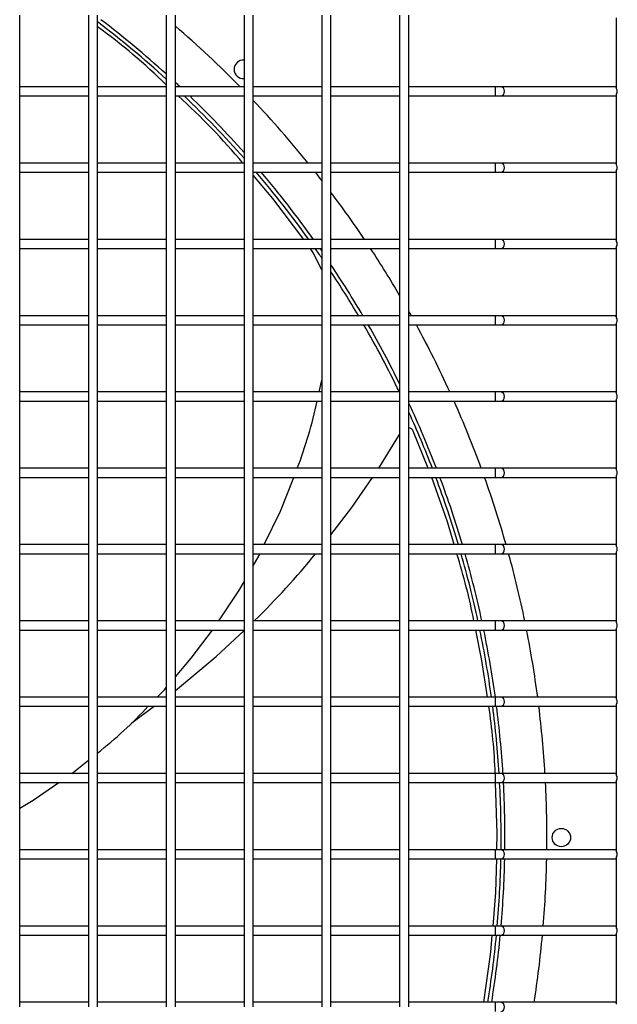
# Model space of a CAD drawing. Extents: x -90708 to 277869, y -117 to 207445.
# Tile 98 of 233: x -84553 to -84357, y 131803 to 132126. Entities that reach past the tile are written whole.
import ezdxf

# ---------------------------------------------------------------- set-up
doc = ezdxf.new("R2010")
doc.units = 0
doc.header["$MEASUREMENT"] = 0
doc.layers.add('ARQ - EQUIPO CONDENSADORA', color=40, linetype='CONTINUOUS')

msp = doc.modelspace()

# ---------------------------------------------------------------- linework, layer by layer
at = {"layer": 'ARQ - EQUIPO CONDENSADORA', "linetype": 'Continuous'}
for p, q in [((-84552.822, 132102.158), (-84552.822, 132127.158)), ((-84530.322, 132127.159), (-84530.322, 132102.159)), ((-84527.322, 132102.158), (-84527.322, 132127.158)), ((-84504.822, 132127.159), (-84504.822, 132102.159)), ((-84501.822, 132102.158), (-84501.822, 132127.158)), ((-84479.322, 132127.159), (-84479.322, 132102.159)), ((-84476.322, 132102.158), (-84476.322, 132127.158)), ((-84453.822, 132127.159), (-84453.822, 132102.159)), ((-84450.822, 132102.158), (-84450.822, 132127.158)), ((-84428.322, 132127.159), (-84428.322, 132102.159)), ((-84425.322, 132102.158), (-84425.322, 132127.158)), ((-84357.322, 132103.008), (-84357.322, 132126.309)), ((-84530.322, 132103.659), (-84552.822, 132103.659)), ((-84504.822, 132103.659), (-84527.322, 132103.659)), ((-84479.322, 132103.659), (-84501.822, 132103.659)), ((-84453.822, 132103.659), (-84476.322, 132103.659)), ((-84428.322, 132103.659), (-84450.822, 132103.659)), ((-84396.898, 132103.659), (-84425.322, 132103.659)), ((-84395.221, 132103.659), (-84396.898, 132103.659)), ((-84396.898, 132100.659), (-84396.898, 132103.659)), ((-84357.822, 132103.659), (-84395.221, 132103.659)), ((-84357.322, 132103.659), (-84357.822, 132103.659)), ((-84552.822, 132077.158), (-84552.822, 132102.158)), ((-84552.822, 132100.659), (-84530.322, 132100.659)), ((-84530.322, 132102.159), (-84530.322, 132077.159)), ((-84527.322, 132077.158), (-84527.322, 132102.158)), ((-84527.322, 132100.659), (-84504.822, 132100.659)), ((-84504.822, 132102.159), (-84504.822, 132077.159)), ((-84501.822, 132077.158), (-84501.822, 132102.158)), ((-84501.822, 132100.659), (-84479.322, 132100.659)), ((-84479.322, 132102.159), (-84479.322, 132077.159)), ((-84476.322, 132077.158), (-84476.322, 132102.158)), ((-84476.322, 132100.659), (-84453.822, 132100.659)), ((-84453.822, 132102.159), (-84453.822, 132077.159)), ((-84450.822, 132077.158), (-84450.822, 132102.158)), ((-84450.822, 132100.659), (-84428.322, 132100.659)), ((-84428.322, 132102.159), (-84428.322, 132077.159)), ((-84425.322, 132077.158), (-84425.322, 132102.158)), ((-84425.322, 132100.659), (-84396.898, 132100.659)), ((-84396.898, 132100.659), (-84395.221, 132100.659)), ((-84395.221, 132100.659), (-84357.822, 132100.659)), ((-84357.822, 132100.659), (-84357.322, 132100.659)), ((-84357.322, 132078.008), (-84357.322, 132101.309)), ((-84530.322, 132078.659), (-84552.822, 132078.659)), ((-84552.822, 132052.158), (-84552.822, 132077.158)), ((-84530.322, 132077.159), (-84530.322, 132052.159)), ((-84504.822, 132078.659), (-84527.322, 132078.659)), ((-84527.322, 132052.158), (-84527.322, 132077.158)), ((-84504.822, 132077.159), (-84504.822, 132052.159)), ((-84479.322, 132078.659), (-84501.822, 132078.659)), ((-84501.822, 132052.158), (-84501.822, 132077.158)), ((-84479.322, 132077.159), (-84479.322, 132052.159)), ((-84453.822, 132078.659), (-84476.322, 132078.659)), ((-84476.322, 132052.158), (-84476.322, 132077.158)), ((-84453.822, 132077.159), (-84453.822, 132052.159)), ((-84428.322, 132078.659), (-84450.822, 132078.659)), ((-84450.822, 132052.158), (-84450.822, 132077.158)), ((-84428.322, 132077.159), (-84428.322, 132052.159)), ((-84396.898, 132078.659), (-84425.322, 132078.659)), ((-84425.322, 132052.158), (-84425.322, 132077.158)), ((-84395.221, 132078.659), (-84396.898, 132078.659)), ((-84396.898, 132075.659), (-84396.898, 132078.659)), ((-84357.822, 132078.659), (-84395.221, 132078.659)), ((-84357.322, 132078.659), (-84357.822, 132078.659)), ((-84552.822, 132075.659), (-84530.322, 132075.659)), ((-84527.322, 132075.659), (-84504.822, 132075.659)), ((-84501.822, 132075.659), (-84479.322, 132075.659)), ((-84476.322, 132075.659), (-84453.822, 132075.659)), ((-84450.822, 132075.659), (-84428.322, 132075.659)), ((-84425.322, 132075.659), (-84396.898, 132075.659)), ((-84396.898, 132075.659), (-84395.221, 132075.659)), ((-84395.221, 132075.659), (-84357.822, 132075.659)), ((-84357.822, 132075.659), (-84357.322, 132075.659)), ((-84357.322, 132053.008), (-84357.322, 132076.309)), ((-84530.322, 132053.659), (-84552.822, 132053.659)), ((-84552.822, 132027.158), (-84552.822, 132052.158)), ((-84530.322, 132052.159), (-84530.322, 132027.159)), ((-84504.822, 132053.659), (-84527.322, 132053.659)), ((-84527.322, 132027.158), (-84527.322, 132052.158)), ((-84504.822, 132052.159), (-84504.822, 132027.159)), ((-84479.322, 132053.659), (-84501.822, 132053.659)), ((-84501.822, 132027.158), (-84501.822, 132052.158)), ((-84479.322, 132052.159), (-84479.322, 132027.159)), ((-84453.822, 132053.659), (-84476.322, 132053.659)), ((-84476.322, 132027.158), (-84476.322, 132052.158)), ((-84453.822, 132052.159), (-84453.822, 132027.159)), ((-84428.322, 132053.659), (-84450.822, 132053.659)), ((-84450.822, 132027.158), (-84450.822, 132052.158)), ((-84428.322, 132052.159), (-84428.322, 132027.159)), ((-84396.898, 132053.659), (-84425.322, 132053.659)), ((-84425.322, 132027.158), (-84425.322, 132052.158)), ((-84395.221, 132053.659), (-84396.898, 132053.659)), ((-84396.898, 132050.659), (-84396.898, 132053.659)), ((-84357.822, 132053.659), (-84395.221, 132053.659)), ((-84357.322, 132053.659), (-84357.822, 132053.659)), ((-84357.322, 132028.008), (-84357.322, 132051.309)), ((-84552.822, 132050.659), (-84530.322, 132050.659)), ((-84527.322, 132050.659), (-84504.822, 132050.659)), ((-84501.822, 132050.659), (-84479.322, 132050.659)), ((-84476.322, 132050.659), (-84453.822, 132050.659)), ((-84450.822, 132050.659), (-84428.322, 132050.659)), ((-84425.322, 132050.659), (-84396.898, 132050.659)), ((-84396.898, 132050.659), (-84395.221, 132050.659)), ((-84395.221, 132050.659), (-84357.822, 132050.659)), ((-84357.822, 132050.659), (-84357.322, 132050.659)), ((-84530.322, 132028.659), (-84552.822, 132028.659)), ((-84504.822, 132028.659), (-84527.322, 132028.659)), ((-84479.322, 132028.659), (-84501.822, 132028.659)), ((-84453.822, 132028.659), (-84476.322, 132028.659)), ((-84450.857, 132028.659), (-84450.822, 132029.471)), ((-84428.322, 132028.659), (-84450.822, 132028.659)), ((-84396.898, 132028.659), (-84425.322, 132028.659)), ((-84395.221, 132028.659), (-84396.898, 132028.659)), ((-84396.898, 132025.659), (-84396.898, 132028.659)), ((-84357.822, 132028.659), (-84395.221, 132028.659)), ((-84357.322, 132028.659), (-84357.822, 132028.659)), ((-84552.822, 132002.158), (-84552.822, 132027.158)), ((-84552.822, 132025.659), (-84530.322, 132025.659)), ((-84530.322, 132027.159), (-84530.322, 132002.159)), ((-84527.322, 132002.158), (-84527.322, 132027.158)), ((-84527.322, 132025.659), (-84504.822, 132025.659)), ((-84504.822, 132027.159), (-84504.822, 132002.159)), ((-84501.822, 132002.158), (-84501.822, 132027.158)), ((-84501.822, 132025.659), (-84479.322, 132025.659)), ((-84479.322, 132027.159), (-84479.322, 132002.159)), ((-84476.322, 132002.158), (-84476.322, 132027.158)), ((-84476.322, 132025.659), (-84453.822, 132025.659)), ((-84453.822, 132027.159), (-84453.822, 132002.159)), ((-84450.822, 132002.158), (-84450.822, 132027.158)), ((-84450.822, 132025.659), (-84428.322, 132025.659)), ((-84428.322, 132027.159), (-84428.322, 132002.159)), ((-84425.322, 132002.158), (-84425.322, 132027.158)), ((-84425.322, 132025.659), (-84396.898, 132025.659)), ((-84396.898, 132025.659), (-84395.221, 132025.659)), ((-84395.221, 132025.659), (-84357.822, 132025.659)), ((-84357.822, 132025.659), (-84357.322, 132025.659)), ((-84357.322, 132003.008), (-84357.322, 132026.309)), ((-84454.705, 132003.659), (-84453.822, 132007.486)), ((-84530.322, 132003.659), (-84552.822, 132003.659)), ((-84504.822, 132003.659), (-84527.322, 132003.659)), ((-84479.322, 132003.659), (-84501.822, 132003.659)), ((-84453.822, 132003.659), (-84476.322, 132003.659)), ((-84428.322, 132003.659), (-84450.822, 132003.659)), ((-84396.898, 132003.659), (-84425.322, 132003.659)), ((-84395.221, 132003.659), (-84396.898, 132003.659)), ((-84396.898, 132000.659), (-84396.898, 132003.659)), ((-84357.822, 132003.659), (-84395.221, 132003.659)), ((-84357.322, 132003.659), (-84357.822, 132003.659)), ((-84552.822, 131977.158), (-84552.822, 132002.158)), ((-84552.822, 132000.659), (-84530.322, 132000.659)), ((-84530.322, 132002.159), (-84530.322, 131977.159)), ((-84527.322, 131977.158), (-84527.322, 132002.158)), ((-84527.322, 132000.659), (-84504.822, 132000.659)), ((-84504.822, 132002.159), (-84504.822, 131977.159)), ((-84501.822, 131977.158), (-84501.822, 132002.158)), ((-84501.822, 132000.659), (-84479.322, 132000.659)), ((-84479.322, 132002.159), (-84479.322, 131977.159)), ((-84476.322, 131977.158), (-84476.322, 132002.158)), ((-84476.322, 132000.659), (-84453.822, 132000.659)), ((-84453.822, 132002.159), (-84453.822, 131977.159)), ((-84450.822, 131977.158), (-84450.822, 132002.158)), ((-84450.822, 132000.659), (-84428.322, 132000.659)), ((-84428.322, 132002.159), (-84428.322, 131977.159)), ((-84425.322, 131977.158), (-84425.322, 132002.158)), ((-84425.322, 132000.659), (-84396.898, 132000.659)), ((-84396.898, 132000.659), (-84395.221, 132000.659)), ((-84395.221, 132000.659), (-84357.822, 132000.659)), ((-84357.822, 132000.659), (-84357.322, 132000.659)), ((-84357.322, 131978.008), (-84357.322, 132001.309)), ((-84418.997, 131978.659), (-84423.927, 131990.826)), ((-84435.157, 131978.659), (-84428.322, 131989.696)), ((-84530.322, 131978.659), (-84552.822, 131978.659)), ((-84552.822, 131952.158), (-84552.822, 131977.158)), ((-84530.322, 131977.159), (-84530.322, 131952.159)), ((-84504.822, 131978.659), (-84527.322, 131978.659)), ((-84527.322, 131952.158), (-84527.322, 131977.158)), ((-84504.822, 131977.159), (-84504.822, 131952.159)), ((-84479.322, 131978.659), (-84501.822, 131978.659)), ((-84501.822, 131952.158), (-84501.822, 131977.158)), ((-84479.322, 131977.159), (-84479.322, 131952.159)), ((-84453.822, 131978.659), (-84476.322, 131978.659)), ((-84476.322, 131952.158), (-84476.322, 131977.158)), ((-84453.822, 131977.159), (-84453.822, 131952.159)), ((-84428.322, 131978.659), (-84450.822, 131978.659)), ((-84450.822, 131952.158), (-84450.822, 131977.158)), ((-84428.322, 131977.159), (-84428.322, 131952.159)), ((-84396.898, 131978.659), (-84425.322, 131978.659)), ((-84425.322, 131952.158), (-84425.322, 131977.158)), ((-84395.221, 131978.659), (-84396.898, 131978.659)), ((-84396.898, 131975.659), (-84396.898, 131978.659)), ((-84357.822, 131978.659), (-84395.221, 131978.659)), ((-84357.322, 131978.659), (-84357.822, 131978.659)), ((-84552.822, 131975.659), (-84530.322, 131975.659)), ((-84527.322, 131975.659), (-84504.822, 131975.659)), ((-84501.822, 131975.659), (-84479.322, 131975.659)), ((-84476.322, 131975.659), (-84453.822, 131975.659)), ((-84450.822, 131975.659), (-84428.322, 131975.659)), ((-84425.322, 131975.659), (-84396.898, 131975.659)), ((-84396.898, 131975.659), (-84395.221, 131975.659)), ((-84395.221, 131975.659), (-84357.822, 131975.659)), ((-84357.822, 131975.659), (-84357.322, 131975.659)), ((-84357.322, 131953.008), (-84357.322, 131976.309)), ((-84530.322, 131953.659), (-84552.822, 131953.659)), ((-84552.822, 131927.158), (-84552.822, 131952.158)), ((-84530.322, 131952.159), (-84530.322, 131927.159)), ((-84504.822, 131953.659), (-84527.322, 131953.659)), ((-84527.322, 131927.158), (-84527.322, 131952.158)), ((-84504.822, 131952.159), (-84504.822, 131927.159)), ((-84479.322, 131953.659), (-84501.822, 131953.659)), ((-84501.822, 131927.158), (-84501.822, 131952.158)), ((-84479.322, 131952.159), (-84479.322, 131927.159)), ((-84453.822, 131953.659), (-84476.322, 131953.659)), ((-84476.322, 131927.158), (-84476.322, 131952.158)), ((-84453.822, 131952.159), (-84453.822, 131927.159)), ((-84428.322, 131953.659), (-84450.822, 131953.659)), ((-84450.822, 131927.158), (-84450.822, 131952.158)), ((-84428.322, 131952.159), (-84428.322, 131927.159)), ((-84396.898, 131953.659), (-84425.322, 131953.659)), ((-84425.322, 131927.158), (-84425.322, 131952.158)), ((-84395.221, 131953.659), (-84396.898, 131953.659)), ((-84396.898, 131950.659), (-84396.898, 131953.659)), ((-84357.822, 131953.659), (-84395.221, 131953.659)), ((-84357.322, 131953.659), (-84357.822, 131953.659)), ((-84357.322, 131928.008), (-84357.322, 131951.309)), ((-84552.822, 131950.659), (-84530.322, 131950.659)), ((-84527.322, 131950.659), (-84504.822, 131950.659)), ((-84501.822, 131950.659), (-84479.322, 131950.659)), ((-84476.322, 131950.659), (-84453.822, 131950.659)), ((-84450.822, 131950.659), (-84428.322, 131950.659)), ((-84425.322, 131950.659), (-84396.898, 131950.659)), ((-84396.898, 131950.659), (-84395.221, 131950.659)), ((-84395.221, 131950.659), (-84357.822, 131950.659)), ((-84357.822, 131950.659), (-84357.322, 131950.659)), ((-84530.322, 131928.659), (-84552.822, 131928.659)), ((-84504.822, 131928.659), (-84527.322, 131928.659)), ((-84479.322, 131928.659), (-84501.822, 131928.659)), ((-84453.822, 131928.659), (-84476.322, 131928.659)), ((-84428.322, 131928.659), (-84450.822, 131928.659)), ((-84396.898, 131928.659), (-84425.322, 131928.659)), ((-84395.221, 131928.659), (-84396.898, 131928.659)), ((-84396.898, 131925.659), (-84396.898, 131928.659)), ((-84357.822, 131928.659), (-84395.221, 131928.659)), ((-84357.322, 131928.659), (-84357.822, 131928.659)), ((-84552.822, 131902.158), (-84552.822, 131927.158)), ((-84552.822, 131925.659), (-84530.322, 131925.659)), ((-84530.322, 131927.159), (-84530.322, 131902.159)), ((-84527.322, 131902.158), (-84527.322, 131927.158)), ((-84527.322, 131925.659), (-84504.822, 131925.659)), ((-84504.822, 131927.159), (-84504.822, 131902.159)), ((-84501.822, 131902.158), (-84501.822, 131927.158)), ((-84501.822, 131925.659), (-84479.322, 131925.659)), ((-84479.322, 131927.159), (-84479.322, 131902.159)), ((-84476.322, 131902.158), (-84476.322, 131927.158)), ((-84476.322, 131925.659), (-84453.822, 131925.659)), ((-84453.822, 131927.159), (-84453.822, 131902.159)), ((-84450.822, 131902.158), (-84450.822, 131927.158)), ((-84450.822, 131925.659), (-84428.322, 131925.659)), ((-84428.322, 131927.159), (-84428.322, 131902.159)), ((-84425.322, 131902.158), (-84425.322, 131927.158)), ((-84425.322, 131925.659), (-84396.898, 131925.659)), ((-84396.898, 131925.659), (-84395.221, 131925.659)), ((-84395.221, 131925.659), (-84357.822, 131925.659)), ((-84357.822, 131925.659), (-84357.322, 131925.659)), ((-84357.322, 131903.008), (-84357.322, 131926.309)), ((-84530.322, 131903.659), (-84552.822, 131903.659)), ((-84504.822, 131903.659), (-84527.322, 131903.659)), ((-84479.322, 131903.659), (-84501.822, 131903.659)), ((-84453.822, 131903.659), (-84476.322, 131903.659)), ((-84428.322, 131903.659), (-84450.822, 131903.659)), ((-84396.898, 131903.659), (-84425.322, 131903.659)), ((-84395.221, 131903.659), (-84396.898, 131903.659)), ((-84396.898, 131900.659), (-84396.898, 131903.659)), ((-84357.822, 131903.659), (-84395.221, 131903.659)), ((-84357.322, 131903.659), (-84357.822, 131903.659)), ((-84552.822, 131877.158), (-84552.822, 131902.158)), ((-84552.822, 131900.659), (-84530.322, 131900.659)), ((-84530.322, 131902.159), (-84530.322, 131877.159)), ((-84527.322, 131877.158), (-84527.322, 131902.158)), ((-84527.322, 131900.659), (-84504.822, 131900.659)), ((-84516.119, 131895.229), (-84508.753, 131900.659)), ((-84504.822, 131902.159), (-84504.822, 131877.159)), ((-84501.822, 131877.158), (-84501.822, 131902.158)), ((-84501.822, 131900.659), (-84479.322, 131900.659)), ((-84479.322, 131902.159), (-84479.322, 131877.159)), ((-84476.322, 131877.158), (-84476.322, 131902.158)), ((-84476.322, 131900.659), (-84453.822, 131900.659)), ((-84453.822, 131902.159), (-84453.822, 131877.159)), ((-84450.822, 131877.158), (-84450.822, 131902.158)), ((-84450.822, 131900.659), (-84428.322, 131900.659)), ((-84428.322, 131902.159), (-84428.322, 131877.159)), ((-84425.322, 131877.158), (-84425.322, 131902.158)), ((-84425.322, 131900.659), (-84396.898, 131900.659)), ((-84396.898, 131900.659), (-84395.221, 131900.659)), ((-84395.221, 131900.659), (-84357.822, 131900.659)), ((-84357.822, 131900.659), (-84357.322, 131900.659)), ((-84357.322, 131878.008), (-84357.322, 131901.309)), ((-84535.792, 131878.659), (-84530.322, 131882.971)), ((-84530.322, 131878.659), (-84552.822, 131878.659)), ((-84552.822, 131852.158), (-84552.822, 131877.158)), ((-84530.322, 131877.159), (-84530.322, 131852.159)), ((-84504.822, 131878.659), (-84527.322, 131878.659)), ((-84527.322, 131852.158), (-84527.322, 131877.158)), ((-84504.822, 131877.159), (-84504.822, 131852.159)), ((-84479.322, 131878.659), (-84501.822, 131878.659)), ((-84501.822, 131852.158), (-84501.822, 131877.158)), ((-84479.322, 131877.159), (-84479.322, 131852.159)), ((-84453.822, 131878.659), (-84476.322, 131878.659)), ((-84476.322, 131852.158), (-84476.322, 131877.158)), ((-84453.822, 131877.159), (-84453.822, 131852.159)), ((-84428.322, 131878.659), (-84450.822, 131878.659)), ((-84450.822, 131852.158), (-84450.822, 131877.158)), ((-84428.322, 131877.159), (-84428.322, 131852.159)), ((-84396.898, 131878.659), (-84425.322, 131878.659)), ((-84425.322, 131852.158), (-84425.322, 131877.158)), ((-84395.221, 131878.659), (-84396.898, 131878.659)), ((-84396.898, 131875.659), (-84396.898, 131878.659)), ((-84357.822, 131878.659), (-84395.221, 131878.659)), ((-84357.322, 131878.659), (-84357.822, 131878.659)), ((-84552.822, 131875.659), (-84530.322, 131875.659)), ((-84527.322, 131875.659), (-84504.822, 131875.659)), ((-84501.822, 131875.659), (-84479.322, 131875.659)), ((-84476.322, 131875.659), (-84453.822, 131875.659)), ((-84450.822, 131875.659), (-84428.322, 131875.659)), ((-84425.322, 131875.659), (-84396.898, 131875.659)), ((-84396.898, 131875.659), (-84395.221, 131875.659)), ((-84395.221, 131875.659), (-84357.822, 131875.659)), ((-84357.822, 131875.659), (-84357.322, 131875.659)), ((-84357.322, 131853.008), (-84357.322, 131876.309)), ((-84530.322, 131853.659), (-84552.822, 131853.659)), ((-84552.822, 131827.158), (-84552.822, 131852.158)), ((-84530.322, 131852.159), (-84530.322, 131827.159)), ((-84504.822, 131853.659), (-84527.322, 131853.659)), ((-84527.322, 131827.158), (-84527.322, 131852.158)), ((-84504.822, 131852.159), (-84504.822, 131827.159)), ((-84479.322, 131853.659), (-84501.822, 131853.659)), ((-84501.822, 131827.158), (-84501.822, 131852.158)), ((-84479.322, 131852.159), (-84479.322, 131827.159)), ((-84453.822, 131853.659), (-84476.322, 131853.659)), ((-84476.322, 131827.158), (-84476.322, 131852.158)), ((-84453.822, 131852.159), (-84453.822, 131827.159)), ((-84428.322, 131853.659), (-84450.822, 131853.659)), ((-84450.822, 131827.158), (-84450.822, 131852.158)), ((-84428.322, 131852.159), (-84428.322, 131827.159)), ((-84396.898, 131853.659), (-84425.322, 131853.659)), ((-84425.322, 131827.158), (-84425.322, 131852.158)), ((-84395.221, 131853.659), (-84396.898, 131853.659)), ((-84396.898, 131850.659), (-84396.898, 131853.659)), ((-84357.822, 131853.659), (-84395.221, 131853.659)), ((-84357.322, 131853.659), (-84357.822, 131853.659)), ((-84357.322, 131828.008), (-84357.322, 131851.309)), ((-84552.822, 131850.659), (-84530.322, 131850.659)), ((-84527.322, 131850.659), (-84504.822, 131850.659)), ((-84501.822, 131850.659), (-84479.322, 131850.659)), ((-84476.322, 131850.659), (-84453.822, 131850.659)), ((-84450.822, 131850.659), (-84428.322, 131850.659)), ((-84425.322, 131850.659), (-84396.898, 131850.659)), ((-84396.898, 131850.659), (-84395.221, 131850.659)), ((-84395.221, 131850.659), (-84357.822, 131850.659)), ((-84357.822, 131850.659), (-84357.322, 131850.659)), ((-84530.322, 131828.659), (-84552.822, 131828.659)), ((-84504.822, 131828.659), (-84527.322, 131828.659)), ((-84479.322, 131828.659), (-84501.822, 131828.659)), ((-84453.822, 131828.659), (-84476.322, 131828.659)), ((-84428.322, 131828.659), (-84450.822, 131828.659)), ((-84396.898, 131828.659), (-84425.322, 131828.659)), ((-84395.221, 131828.659), (-84396.898, 131828.659)), ((-84396.898, 131825.659), (-84396.898, 131828.659)), ((-84357.822, 131828.659), (-84395.221, 131828.659)), ((-84357.322, 131828.659), (-84357.822, 131828.659)), ((-84552.822, 131802.158), (-84552.822, 131827.158)), ((-84552.822, 131825.659), (-84530.322, 131825.659)), ((-84530.322, 131827.159), (-84530.322, 131802.159)), ((-84527.322, 131802.158), (-84527.322, 131827.158)), ((-84527.322, 131825.659), (-84504.822, 131825.659)), ((-84504.822, 131827.159), (-84504.822, 131802.159)), ((-84501.822, 131802.158), (-84501.822, 131827.158)), ((-84501.822, 131825.659), (-84479.322, 131825.659)), ((-84479.322, 131827.159), (-84479.322, 131802.159)), ((-84476.322, 131802.158), (-84476.322, 131827.158)), ((-84476.322, 131825.659), (-84453.822, 131825.659)), ((-84453.822, 131827.159), (-84453.822, 131802.159)), ((-84450.822, 131802.158), (-84450.822, 131827.158)), ((-84450.822, 131825.659), (-84428.322, 131825.659)), ((-84428.322, 131827.159), (-84428.322, 131802.159)), ((-84425.322, 131802.158), (-84425.322, 131827.158)), ((-84425.322, 131825.659), (-84396.898, 131825.659)), ((-84396.898, 131825.659), (-84395.221, 131825.659)), ((-84395.221, 131825.659), (-84357.822, 131825.659)), ((-84357.822, 131825.659), (-84357.322, 131825.659)), ((-84357.322, 131803.008), (-84357.322, 131826.309)), ((-84530.322, 131803.659), (-84552.822, 131803.659)), ((-84504.822, 131803.659), (-84527.322, 131803.659)), ((-84479.322, 131803.659), (-84501.822, 131803.659)), ((-84453.822, 131803.659), (-84476.322, 131803.659)), ((-84428.322, 131803.659), (-84450.822, 131803.659)), ((-84396.898, 131803.659), (-84425.322, 131803.659)), ((-84395.221, 131803.659), (-84396.898, 131803.659)), ((-84396.898, 131800.659), (-84396.898, 131803.659)), ((-84357.822, 131803.659), (-84395.221, 131803.659)), ((-84357.322, 131803.659), (-84357.822, 131803.659))]:
    msp.add_line(p, q, dxfattribs=at)
at = {"layer": 'ARQ - EQUIPO CONDENSADORA', "linetype": 'Continuous', "flags": 128}
for points in [[(-84395.221, 132100.659), (-84394.739, 132100.773), (-84394.331, 132101.098), (-84394.058, 132101.585), (-84393.963, 132102.159), (-84394.058, 132102.733), (-84394.331, 132103.22), (-84394.739, 132103.545), (-84395.221, 132103.659), (-84395.221, 132103.659)], [(-84395.221, 132075.659), (-84394.739, 132075.773), (-84394.331, 132076.098), (-84394.058, 132076.585), (-84393.963, 132077.159), (-84394.058, 132077.733), (-84394.331, 132078.22), (-84394.739, 132078.545), (-84395.221, 132078.659), (-84395.221, 132078.659)], [(-84459.725, 132053.659), (-84469.855, 132067.087), (-84476.322, 132074.695)], [(-84395.221, 132050.659), (-84394.739, 132050.773), (-84394.331, 132051.098), (-84394.058, 132051.585), (-84393.963, 132052.159), (-84394.058, 132052.733), (-84394.331, 132053.22), (-84394.739, 132053.545), (-84395.221, 132053.659), (-84395.221, 132053.659)], [(-84453.822, 132043.665), (-84456.612, 132049.238), (-84457.548, 132050.659)], [(-84395.221, 132025.659), (-84394.739, 132025.773), (-84394.331, 132026.098), (-84394.058, 132026.585), (-84393.963, 132027.159), (-84394.058, 132027.733), (-84394.331, 132028.22), (-84394.739, 132028.545), (-84395.221, 132028.659), (-84395.221, 132028.659)], [(-84395.221, 132000.659), (-84394.739, 132000.773), (-84394.331, 132001.098), (-84394.058, 132001.585), (-84393.963, 132002.159), (-84394.058, 132002.733), (-84394.331, 132003.22), (-84394.739, 132003.545), (-84395.221, 132003.659), (-84395.221, 132003.659)], [(-84395.221, 131975.659), (-84394.739, 131975.773), (-84394.331, 131976.098), (-84394.058, 131976.585), (-84393.963, 131977.159), (-84394.058, 131977.733), (-84394.331, 131978.22), (-84394.739, 131978.545), (-84395.221, 131978.659), (-84395.221, 131978.659)], [(-84472.669, 131953.659), (-84467.371, 131964.631), (-84463.03, 131975.659)], [(-84450.822, 131956.895), (-84444.025, 131965.766), (-84437.194, 131975.659)], [(-84410.471, 131953.659), (-84412.691, 131961.093), (-84417.804, 131975.659)], [(-84395.221, 131950.659), (-84394.739, 131950.773), (-84394.331, 131951.098), (-84394.058, 131951.585), (-84393.963, 131952.159), (-84394.058, 131952.733), (-84394.331, 131953.22), (-84394.739, 131953.545), (-84395.221, 131953.659), (-84395.221, 131953.659)], [(-84476.322, 131946.725), (-84474.379, 131950.118), (-84474.118, 131950.659)], [(-84487.518, 131928.659), (-84481.049, 131938.47), (-84479.322, 131941.486)], [(-84395.221, 131925.659), (-84394.739, 131925.773), (-84394.331, 131926.098), (-84394.058, 131926.585), (-84393.963, 131927.159), (-84394.058, 131927.733), (-84394.331, 131928.22), (-84394.739, 131928.545), (-84395.221, 131928.659), (-84395.221, 131928.659)], [(-84501.822, 131910.294), (-84496.617, 131916.385), (-84489.639, 131925.659)], [(-84501.822, 131905.813), (-84488.405, 131916.978), (-84479.322, 131925.502)], [(-84399.556, 131903.659), (-84401.383, 131915.661), (-84403.38, 131925.659)], [(-84507.775, 131903.659), (-84505.398, 131906.109), (-84504.822, 131906.784)], [(-84395.221, 131900.659), (-84394.739, 131900.773), (-84394.331, 131901.098), (-84394.058, 131901.585), (-84393.963, 131902.159), (-84394.058, 131902.733), (-84394.331, 131903.22), (-84394.739, 131903.545), (-84395.221, 131903.659), (-84395.221, 131903.659)], [(-84395.221, 131875.659), (-84394.739, 131875.773), (-84394.331, 131876.098), (-84394.058, 131876.585), (-84393.963, 131877.159), (-84394.058, 131877.733), (-84394.331, 131878.22), (-84394.739, 131878.545), (-84395.221, 131878.659), (-84395.221, 131878.659)], [(-84552.822, 131867.284), (-84548.417, 131869.903), (-84540.035, 131875.659)], [(-84396.459, 131853.659), (-84396.325, 131859.019), (-84396.908, 131875.657)], [(-84395.221, 131850.659), (-84394.739, 131850.773), (-84394.331, 131851.098), (-84394.058, 131851.585), (-84393.963, 131852.159), (-84394.058, 131852.733), (-84394.331, 131853.22), (-84394.739, 131853.545), (-84395.221, 131853.659), (-84395.221, 131853.659)], [(-84397.722, 131828.659), (-84396.807, 131839.658), (-84396.533, 131850.659)], [(-84395.221, 131825.659), (-84394.739, 131825.773), (-84394.331, 131826.098), (-84394.058, 131826.585), (-84393.963, 131827.159), (-84394.058, 131827.733), (-84394.331, 131828.22), (-84394.739, 131828.545), (-84395.221, 131828.659), (-84395.221, 131828.659)], [(-84400.774, 131803.659), (-84398.435, 131820.101), (-84397.972, 131825.659)], [(-84395.221, 131800.659), (-84394.739, 131800.773), (-84394.331, 131801.098), (-84394.058, 131801.585), (-84393.963, 131802.159), (-84394.058, 131802.733), (-84394.331, 131803.22), (-84394.739, 131803.545), (-84395.221, 131803.659), (-84395.221, 131803.659)]]:
    msp.add_lwpolyline(points, dxfattribs=at)
at = {"layer": 'ARQ - EQUIPO CONDENSADORA', "linetype": 'Continuous'}
msp.add_circle((-84375.323, 131857.66), 3, dxfattribs=at)
for centre, radius, start, end in [((-84731.323, 131857.66), 337.5, 47.84689, 52.56761), ((-84731.323, 131857.66), 336.25, 47.65378, 52.64913), ((-84637.859, 131969.875), 189.128, 45.29738, 54.23514), ((-84731.323, 131857.66), 351.25, 44.45533, 49.2028), ((-84479.593, 132109.39), 3, 84.81749, 180), ((-84479.593, 132109.39), 3, 180, 275.18251), ((-84731.323, 131857.66), 337.5, 46.79308, 47.15613), ((-84357.866, 132103.035), 0.625, 29.49351, 85.92861), ((-84358.312, 132102.159), 1.305, 319.37511, 40.62489), ((-84649.385, 131936.24), 221.539, 40.00563, 47.91645), ((-84731.323, 131857.66), 336.25, 41.45764, 46.27566), ((-84731.323, 131857.66), 337.5, 41.69729, 46.05424), ((-84357.866, 132101.283), 0.625, 274.07139, 330.5065), ((-84731.323, 131857.66), 351.25, 38.98955, 43.44944), ((-84357.866, 132078.035), 0.625, 29.4935, 85.92861), ((-84358.312, 132077.159), 1.305, 319.37511, 40.62489), ((-84731.323, 131857.66), 336.25, 35.65454, 40.41537), ((-84731.323, 131857.66), 337.5, 35.50245, 40.23491), ((-84731.323, 131857.66), 351.25, 37.8109, 38.36272), ((-84357.866, 132076.283), 0.625, 274.07139, 330.50649), ((-84731.323, 131857.66), 351.25, 33.91789, 37.00535), ((-84357.866, 132053.035), 0.625, 29.4935, 85.92861), ((-84358.312, 132052.159), 1.305, 319.37511, 40.62489), ((-84731.323, 131857.66), 336.25, 34.38293, 35.02786), ((-84731.323, 131857.66), 337.5, 34.69183, 34.87926), ((-84731.323, 131857.66), 351.25, 30.38611, 33.3302), ((-84357.866, 132051.283), 0.625, 274.07139, 330.50649), ((-84731.323, 131857.66), 337.5, 30.44186, 33.78665), ((-84731.323, 131857.66), 336.25, 30.56711, 33.46699), ((-84731.323, 131857.66), 351.25, 29.13243, 29.40427), ((-84357.866, 132028.035), 0.625, 29.4935, 85.92861), ((-84731.323, 131857.66), 336.25, 25.73426, 29.97521), ((-84731.323, 131857.66), 337.5, 26.13213, 29.85289), ((-84731.323, 131857.66), 351.25, 24.5606, 28.57371), ((-84357.866, 132026.283), 0.625, 274.07139, 330.5065), ((-84358.312, 132027.159), 1.305, 319.37511, 40.62489), ((-84357.866, 132003.035), 0.625, 29.49351, 85.92861), ((-84358.312, 132002.159), 1.305, 319.37511, 40.62489), ((-84598.401, 132030.648), 146.113, 339.15665, 348.15609), ((-84731.323, 131857.66), 337.5, 21.00906, 24.9509), ((-84731.323, 131857.66), 351.25, 20.15013, 24.02371), ((-84357.866, 132001.283), 0.625, 274.07139, 330.50649), ((-84731.323, 131857.66), 336.25, 21.09088, 24.4891), ((-84425.692, 131990.095), 1.91, 22.49531, 78.82851), ((-84357.866, 131978.035), 0.625, 29.4935, 85.92861), ((-84358.312, 131977.159), 1.305, 319.37511, 40.62489), ((-84731.323, 131857.66), 336.25, 16.58867, 20.54399), ((-84731.323, 131857.66), 337.5, 16.52547, 20.46448), ((-84731.323, 131857.66), 351.25, 15.86113, 19.62972), ((-84357.866, 131976.283), 0.625, 274.07139, 330.50649), ((-84357.866, 131953.035), 0.625, 29.49351, 85.92861), ((-84358.312, 131952.159), 1.305, 319.37511, 40.62489), ((-84655.958, 132113.235), 257.815, 314.28099, 320.90619), ((-84615.137, 131886.664), 215.294, 11.24824, 17.29226), ((-84731.323, 131857.66), 336.25, 12.18972, 16.05601), ((-84731.323, 131857.66), 337.5, 12.14388, 15.99495), ((-84731.323, 131857.66), 351.25, 11.66168, 15.35304), ((-84357.866, 131951.283), 0.625, 274.07139, 330.5065), ((-84357.866, 131928.035), 0.625, 29.4935, 85.92861), ((-84731.323, 131857.66), 336.25, 7.86272, 11.66725), ((-84731.323, 131857.66), 337.5, 7.83341, 11.62343), ((-84731.323, 131857.66), 351.25, 7.52496, 11.16245), ((-84357.866, 131926.283), 0.625, 274.07139, 330.5065), ((-84358.312, 131927.159), 1.305, 319.37511, 40.62489), ((-84357.866, 131903.035), 0.625, 29.4935, 85.92861), ((-84358.312, 131902.159), 1.305, 319.37511, 40.62489), ((-84619.614, 132002.234), 148.939, 308.29148, 317.00096), ((-84590.345, 131871.419), 193.467, 2.14293, 8.69279), ((-84731.323, 131857.66), 336.25, 3.58048, 7.34699), ((-84731.323, 131857.66), 337.5, 3.56721, 7.31963), ((-84731.323, 131857.66), 351.25, 3.42739, 7.03162), ((-84357.866, 131901.283), 0.625, 274.07139, 330.5065), ((-84357.866, 131878.035), 0.625, 29.4935, 85.92861), ((-84358.312, 131877.159), 1.305, 319.37511, 40.62489), ((-84731.323, 131857.66), 336.25, 359.31823, 3.06843), ((-84731.323, 131857.66), 337.5, 359.32075, 3.05706), ((-84731.323, 131857.66), 351.25, 359.34734, 2.93728), ((-84357.866, 131876.283), 0.625, 274.07139, 330.5065), ((-84357.866, 131853.035), 0.625, 29.4935, 85.92861), ((-84358.312, 131852.159), 1.305, 319.37511, 40.62489), ((-84731.323, 131857.66), 336.25, 355.05219, 358.80697), ((-84731.323, 131857.66), 337.5, 355.07056, 358.81139), ((-84731.323, 131857.66), 351.25, 355.26398, 358.85792), ((-84357.866, 131851.283), 0.625, 274.07139, 330.5065), ((-84357.866, 131828.035), 0.625, 29.4935, 85.92861), ((-84731.323, 131857.66), 336.25, 350.75841, 354.53888), ((-84731.323, 131857.66), 337.5, 350.79293, 354.55917), ((-84731.323, 131857.66), 351.25, 351.1563, 354.77276), ((-84357.866, 131826.283), 0.625, 274.07139, 330.5065), ((-84358.312, 131827.159), 1.305, 319.37511, 40.62489), ((-84357.866, 131803.035), 0.625, 29.4935, 85.92861)]:
    msp.add_arc(centre, radius, start, end, dxfattribs=at)

doc.saveas('drawing.dxf')
